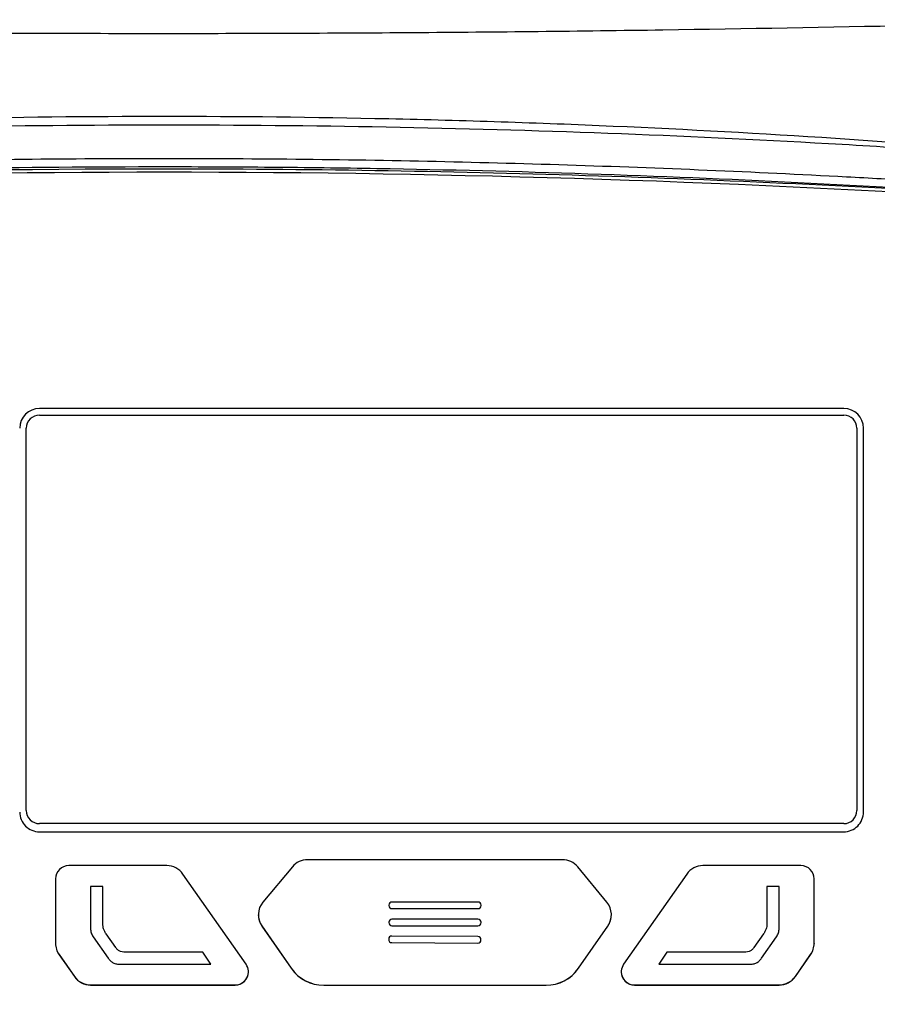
# Model space of a CAD drawing. Header units: millimetres. Extents: x -0.41 to 0.79, y -0.23 to 0.59.
# Tile 24 of 83: x 0.17 to 0.24, y 0.19 to 0.26. Entities that reach past the tile are written whole.
import ezdxf

# ---------------------------------------------------------------- set-up
doc = ezdxf.new("R2010")
doc.units = ezdxf.units.MM

msp = doc.modelspace()

# ---------------------------------------------------------------- linework, layer by layer
at = {"color": 7, "linetype": 'Continuous', "lineweight": 25}
for p, q in [((0.2343477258, 0.232324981), (0.1733477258, 0.2323249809)), ((0.1733477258, 0.2318266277), (0.2343477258, 0.2318266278)), ((0.1723477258, 0.2018311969), (0.1723477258, 0.23082678)), ((0.2353477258, 0.2308267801), (0.2353477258, 0.201831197)), ((0.2358477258, 0.2017089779), (0.2358477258, 0.2308252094)), ((0.1723477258, 0.2018311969), (0.1723477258, 0.2018296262)), ((0.2353477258, 0.201831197), (0.2353477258, 0.2018296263)), ((0.1733477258, 0.2008313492), (0.1733477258, 0.2008297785)), ((0.2343477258, 0.2008313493), (0.1733477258, 0.2008313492)), ((0.2343477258, 0.2008297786), (0.1733477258, 0.2008297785)), ((0.2343477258, 0.2008313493), (0.2343477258, 0.2008297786)), ((0.1733477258, 0.2002087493), (0.2343477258, 0.2002087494)), ((0.2130152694, 0.1980887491), (0.1936801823, 0.198088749)), ((0.1829991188, 0.1976402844), (0.1755661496, 0.1976402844)), ((0.1925291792, 0.1975506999), (0.190297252, 0.1948803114)), ((0.2163818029, 0.1948737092), (0.2141709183, 0.1975451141)), ((0.2311089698, 0.1976402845), (0.2236759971, 0.1976402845)), ((0.1745661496, 0.1966404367), (0.1745661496, 0.1917536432)), ((0.1890163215, 0.190166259), (0.1842276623, 0.1970010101)), ((0.2224474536, 0.1970010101), (0.2176587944, 0.1901662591)), ((0.2321089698, 0.1917536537), (0.2321089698, 0.1966404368)), ((0.1772274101, 0.196070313), (0.1772272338, 0.1928815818)), ((0.1781528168, 0.1960686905), (0.1772274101, 0.196070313)), ((0.1781526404, 0.1933883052), (0.1781528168, 0.1960686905)), ((0.1781526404, 0.1933881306), (0.1781528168, 0.1960685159)), ((0.1781528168, 0.1960686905), (0.1781528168, 0.1960685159)), ((0.2294477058, 0.1960703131), (0.2285222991, 0.1960686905)), ((0.2285222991, 0.1960686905), (0.2285225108, 0.1933883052)), ((0.2285222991, 0.1960686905), (0.2285222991, 0.196068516)), ((0.2285222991, 0.196068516), (0.2285225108, 0.1933881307)), ((0.2294478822, 0.1928815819), (0.2294477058, 0.1960703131)), ((0.1998426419, 0.1946409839), (0.1998426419, 0.1946209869)), ((0.1998426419, 0.1946209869), (0.1998426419, 0.1946208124)), ((0.2066026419, 0.1948809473), (0.2000826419, 0.1948809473)), ((0.2000826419, 0.1943810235), (0.2000826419, 0.194380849)), ((0.2000826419, 0.1943810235), (0.2066026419, 0.1943810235)), ((0.2000826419, 0.194380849), (0.2066026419, 0.194380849)), ((0.2066026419, 0.1943810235), (0.2066026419, 0.194380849)), ((0.2068426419, 0.1946209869), (0.2068426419, 0.1946409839)), ((0.2068426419, 0.1946209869), (0.2068426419, 0.1946208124)), ((0.1899482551, 0.1939185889), (0.1899482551, 0.1939098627)), ((0.2066026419, 0.1935811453), (0.2000826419, 0.1935811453)), ((0.216726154, 0.1939088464), (0.216726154, 0.1939175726)), ((0.1772272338, 0.1928815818), (0.1772272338, 0.1928814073)), ((0.1781526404, 0.1933883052), (0.1781526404, 0.1933881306)), ((0.1902167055, 0.1930623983), (0.1924434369, 0.1898604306)), ((0.1902167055, 0.1930623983), (0.1902167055, 0.1930536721)), ((0.1902167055, 0.1930536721), (0.1924434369, 0.1898517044)), ((0.1998426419, 0.1933411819), (0.1998426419, 0.1933211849)), ((0.1998426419, 0.1933211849), (0.1998426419, 0.1933210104)), ((0.2000826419, 0.1930812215), (0.2000826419, 0.193081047)), ((0.2000826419, 0.1930812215), (0.2066026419, 0.1930812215)), ((0.2000826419, 0.193081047), (0.2066026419, 0.193081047)), ((0.2066026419, 0.1930812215), (0.2066026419, 0.193081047)), ((0.2068426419, 0.1933211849), (0.2068426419, 0.1933411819)), ((0.2068426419, 0.1933211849), (0.2068426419, 0.1933210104)), ((0.214231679, 0.1898604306), (0.2164577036, 0.193061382)), ((0.214231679, 0.1898517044), (0.2164577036, 0.1930526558)), ((0.2164577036, 0.193061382), (0.2164577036, 0.1930526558)), ((0.2285225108, 0.1933883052), (0.2285225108, 0.1933881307)), ((0.2294478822, 0.1928815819), (0.2294478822, 0.1928814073)), ((0.177426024, 0.1922510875), (0.1785589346, 0.1906333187)), ((0.177426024, 0.1922510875), (0.177426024, 0.192250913)), ((0.177426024, 0.192250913), (0.1785589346, 0.1906331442)), ((0.1791360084, 0.1914271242), (0.1783976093, 0.1924792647)), ((0.1998346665, 0.1920414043), (0.1998346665, 0.1920412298)), ((0.1998347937, 0.1920628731), (0.199834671, 0.1920428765)), ((0.2065961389, 0.1922613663), (0.2000762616, 0.1923013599)), ((0.2068345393, 0.1919999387), (0.206834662, 0.1920199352)), ((0.2068345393, 0.1919997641), (0.206834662, 0.1920197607)), ((0.2068345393, 0.1919999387), (0.2068345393, 0.1919997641)), ((0.206834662, 0.1920199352), (0.206834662, 0.1920197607)), ((0.2068346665, 0.1920212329), (0.2068346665, 0.1920214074)), ((0.2282775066, 0.1924792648), (0.2275391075, 0.1914271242)), ((0.2281161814, 0.1906333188), (0.2292490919, 0.1922510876)), ((0.2281161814, 0.1906331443), (0.2292490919, 0.1922509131)), ((0.2292490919, 0.1922510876), (0.2292490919, 0.1922509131)), ((0.1745661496, 0.1917536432), (0.1745661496, 0.191744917)), ((0.2000731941, 0.1918014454), (0.2065930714, 0.1917614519)), ((0.2000731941, 0.1918014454), (0.2000731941, 0.1918012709)), ((0.2000731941, 0.1918012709), (0.2065930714, 0.1917612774)), ((0.2065930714, 0.1917614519), (0.2065930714, 0.1917612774)), ((0.2321089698, 0.1917536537), (0.2321089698, 0.1917449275)), ((0.1748355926, 0.1908960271), (0.1759936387, 0.189234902)), ((0.1748355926, 0.1908960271), (0.1748355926, 0.1908873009)), ((0.1748355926, 0.1908873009), (0.1759936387, 0.1892261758)), ((0.1785589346, 0.1906333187), (0.1785589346, 0.1906331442)), ((0.1857338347, 0.1910756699), (0.1799792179, 0.1910786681)), ((0.1863561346, 0.1901649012), (0.1857338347, 0.1910756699)), ((0.2209412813, 0.19107567), (0.2203189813, 0.1901649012)), ((0.2266958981, 0.1910786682), (0.2209412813, 0.19107567)), ((0.2281161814, 0.1906333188), (0.2281161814, 0.1906331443)), ((0.230681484, 0.1892349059), (0.2318395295, 0.1908960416)), ((0.230681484, 0.1892261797), (0.2318395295, 0.1908873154)), ((0.2318395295, 0.1908960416), (0.2318395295, 0.1908873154)), ((0.1794594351, 0.1901646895), (0.1863561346, 0.1901649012)), ((0.1794594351, 0.190164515), (0.1863561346, 0.1901647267)), ((0.1794594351, 0.1901646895), (0.1794594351, 0.190164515)), ((0.1863561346, 0.1901649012), (0.1863561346, 0.1901647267)), ((0.1924434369, 0.1898604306), (0.1924434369, 0.1898517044)), ((0.214231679, 0.1898604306), (0.214231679, 0.1898517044)), ((0.2203189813, 0.1901649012), (0.2203189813, 0.1901647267)), ((0.2203189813, 0.1901649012), (0.2272156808, 0.1901646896)), ((0.2203189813, 0.1901647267), (0.2272156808, 0.1901645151)), ((0.2272156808, 0.1901646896), (0.2272156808, 0.1901645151)), ((0.1759936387, 0.189234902), (0.1759936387, 0.1892261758)), ((0.1891972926, 0.189583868), (0.1891972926, 0.1895925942)), ((0.2174778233, 0.1895925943), (0.2174778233, 0.1895838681)), ((0.230681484, 0.1892349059), (0.230681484, 0.1892261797)), ((0.1772241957, 0.1885927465), (0.1881972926, 0.1885927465)), ((0.1772241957, 0.1885927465), (0.1772241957, 0.1885840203)), ((0.1772241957, 0.1885840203), (0.1881972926, 0.1885840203)), ((0.1881972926, 0.1885927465), (0.1881972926, 0.1885840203)), ((0.194906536, 0.1885732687), (0.2117685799, 0.1885732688)), ((0.194906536, 0.1885732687), (0.194906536, 0.1885645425)), ((0.194906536, 0.1885645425), (0.2117685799, 0.1885645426)), ((0.2117685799, 0.1885732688), (0.2117685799, 0.1885645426)), ((0.2184778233, 0.1885927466), (0.2184778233, 0.1885840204)), ((0.2184778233, 0.1885927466), (0.2294509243, 0.1885927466)), ((0.2184778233, 0.1885840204), (0.2294509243, 0.1885840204)), ((0.2294509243, 0.1885927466), (0.2294509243, 0.1885840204))]:
    msp.add_line(p, q, dxfattribs=at)
for centre, radius, start, end in [((0.1733476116, 0.2308250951), 0.0014998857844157, 89.9956368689, 179.9956362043), ((0.1733476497, 0.2308267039), 0.0009999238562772, 89.9956368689, 179.9956362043), ((0.23434784, 0.2308250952), 0.0014998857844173, 0.0043639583, 90.0043632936), ((0.2343478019, 0.230826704), 0.0009999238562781, 0.0043639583, 90.0043632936), ((0.1733476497, 0.201831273), 0.0009999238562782, 180.0043639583, 270.0043632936), ((0.1733476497, 0.2018297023), 0.0009999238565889, 180.0043639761, 270.0043632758), ((0.234347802, 0.2018312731), 0.0009999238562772, 269.9956368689, 359.9956362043), ((0.234347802, 0.2018297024), 0.0009999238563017, 269.9956368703, 359.9956362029), ((0.1936801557, 0.1965886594), 0.0015000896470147, 89.9989845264, 140.1095277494), ((0.2130152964, 0.1965886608), 0.0015000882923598, 39.6129435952, 90.0010311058), ((0.1755660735, 0.1966403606), 0.0009999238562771, 89.9956368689, 179.9956362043), ((0.182999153, 0.1961402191), 0.001500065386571, 35.0181342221, 90.0013062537), ((0.2236759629, 0.1961402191), 0.0015000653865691, 89.9986939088, 144.9818659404), ((0.2311090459, 0.1966403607), 0.0009999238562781, 0.0043639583, 90.0043632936), ((0.1914478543, 0.1939185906), 0.001499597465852, 140.1097337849, 214.8163650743), ((0.2000826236, 0.1946409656), 0.0002399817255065, 89.9956368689, 179.9956362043), ((0.2000826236, 0.1946210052), 0.0002399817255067, 180.0043639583, 270.0043632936), ((0.2000826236, 0.1946208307), 0.0002399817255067, 180.0043639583, 270.0043632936), ((0.2066026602, 0.1946409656), 0.0002399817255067, 0.0043639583, 90.0043632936), ((0.2066026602, 0.1946210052), 0.0002399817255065, 269.9956368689, 359.9956362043), ((0.2066026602, 0.1946208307), 0.0002399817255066, 269.995636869, 359.9956362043), ((0.2152265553, 0.1939175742), 0.0014995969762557, 325.1836267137, 39.6126922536), ((0.191447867, 0.1939098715), 0.001499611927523, 180.0003345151, 214.8163100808), ((0.2000826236, 0.1933411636), 0.0002399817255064, 89.9956368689, 179.9956362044), ((0.2066026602, 0.1933411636), 0.0002399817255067, 0.0043639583, 90.0043632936), ((0.215226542, 0.1939088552), 0.0014996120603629, 325.1836916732, 359.9996638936), ((0.2000826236, 0.1933212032), 0.0002399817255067, 180.0043639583, 270.0043632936), ((0.2000826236, 0.1933210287), 0.0002399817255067, 180.0043639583, 270.0043632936), ((0.2066026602, 0.1933212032), 0.0002399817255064, 269.9956368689, 359.9956362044), ((0.2066026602, 0.1933210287), 0.0002399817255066, 269.995636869, 359.9956362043), ((0.2000746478, 0.1920414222), 0.0002399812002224, 179.6527850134, 269.6529280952), ((0.2000746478, 0.1920412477), 0.0002399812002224, 179.6527850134, 269.6529280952), ((0.2000747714, 0.1920613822), 0.0002399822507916, 89.6442023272, 179.6440579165), ((0.2065945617, 0.1920014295), 0.0002399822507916, 269.6442023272, 359.6440579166), ((0.2065945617, 0.192001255), 0.0002399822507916, 269.6442023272, 359.6440579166), ((0.2065946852, 0.1920213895), 0.0002399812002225, 359.6527850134, 89.6529280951), ((0.1760657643, 0.1917536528), 0.0014996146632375, 180.0003662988, 214.8826412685), ((0.1760657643, 0.1917449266), 0.001499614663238, 180.0003662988, 214.8826412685), ((0.2306093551, 0.1917536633), 0.0014996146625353, 325.1175406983, 359.9996338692), ((0.2306093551, 0.1917449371), 0.0014996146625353, 325.1175406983, 359.9996338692), ((0.188197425, 0.1895925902), 0.0009998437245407, 269.9924142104, 35.0127307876), ((0.1949064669, 0.1915733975), 0.0030001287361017, 214.8175080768, 270.001319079), ((0.1949064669, 0.1915646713), 0.0030001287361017, 214.8175080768, 270.001319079), ((0.211768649, 0.1915733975), 0.003000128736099, 269.9986810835, 325.1824920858), ((0.211768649, 0.1915646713), 0.0030001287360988, 269.9986810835, 325.1824920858), ((0.218477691, 0.1895925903), 0.0009998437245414, 144.987269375, 270.0075859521), ((0.1772241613, 0.1900928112), 0.0015000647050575, 214.8838611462, 270.0013148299), ((0.1772241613, 0.190084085), 0.0015000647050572, 214.8838611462, 270.0013148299), ((0.1881973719, 0.189583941), 0.0009999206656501, 269.9954540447, 359.9958189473), ((0.218477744, 0.189583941), 0.0009999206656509, 180.0041810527, 270.0045461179), ((0.2294509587, 0.1900928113), 0.0015000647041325, 269.998685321, 325.1163207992), ((0.2294509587, 0.1900840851), 0.0015000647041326, 269.998685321, 325.1163207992)]:
    msp.add_arc(centre, radius, start, end, dxfattribs=at)
for points, knots in [([(0.258061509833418, 0.2618268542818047), (0.2457127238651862, 0.2614847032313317), (0.233240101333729, 0.2612166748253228), (0.2174923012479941, 0.2609905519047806), (0.2143359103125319, 0.2609507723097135), (0.2080241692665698, 0.2608825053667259), (0.2048667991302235, 0.2608539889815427), (0.1953901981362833, 0.2607854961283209), (0.1890664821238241, 0.2607625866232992), (0.1795719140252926, 0.2607628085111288), (0.1764055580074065, 0.2607686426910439), (0.1700698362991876, 0.2607918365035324), (0.166900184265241, 0.260809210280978), (0.1574184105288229, 0.2608782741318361), (0.1511228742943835, 0.2609469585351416), (0.1323121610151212, 0.2612177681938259), (0.1198727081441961, 0.2614849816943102), (0.1075339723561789, 0.2618268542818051)], [0, 0, 0, 0, 0.25, 0.25, 0.3125000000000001, 0.3125000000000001, 0.375, 0.375, 0.4999999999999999, 0.4999999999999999, 0.5624999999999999, 0.5624999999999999, 0.6249999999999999, 0.6249999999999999, 0.7499999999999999, 0.7499999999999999, 1, 1, 1, 1]), ([(0.2504774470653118, 0.2515146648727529), (0.2393590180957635, 0.2524987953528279), (0.2281522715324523, 0.2532388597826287), (0.2140354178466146, 0.2538581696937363), (0.2112066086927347, 0.2539667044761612), (0.2055380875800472, 0.2541529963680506), (0.2026964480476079, 0.2542307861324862), (0.1941712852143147, 0.254417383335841), (0.1884893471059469, 0.2544795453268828), (0.1771284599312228, 0.2544797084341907), (0.1714495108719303, 0.254417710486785), (0.160094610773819, 0.2541696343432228), (0.1544127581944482, 0.2539831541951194), (0.1374520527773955, 0.2532395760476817), (0.1262378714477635, 0.2524989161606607), (0.1151180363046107, 0.2515146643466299)], [0, 0, 0, 0, 0.25, 0.25, 0.3125, 0.3125, 0.375, 0.375, 0.5, 0.5, 0.625, 0.625, 0.75, 0.75, 1, 1, 1, 1]), ([(0.2498371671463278, 0.2513213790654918), (0.2496649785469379, 0.2513354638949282), (0.249491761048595, 0.2513471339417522), (0.2491464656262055, 0.2513731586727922), (0.2489737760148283, 0.2513860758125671), (0.2484555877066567, 0.2514245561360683), (0.2481099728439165, 0.2514498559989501), (0.2470727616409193, 0.2515249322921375), (0.2463807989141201, 0.2515739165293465), (0.244304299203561, 0.2517193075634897), (0.2429188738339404, 0.2518134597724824), (0.238758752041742, 0.2520860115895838), (0.2359804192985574, 0.2522550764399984), (0.2276306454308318, 0.2527240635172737), (0.2220504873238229, 0.2529854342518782), (0.2052745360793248, 0.2536139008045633), (0.1940335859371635, 0.25382500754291), (0.1771781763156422, 0.2538250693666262), (0.1715588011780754, 0.2537723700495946), (0.1603402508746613, 0.2535619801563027), (0.1547385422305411, 0.2534042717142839), (0.143550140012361, 0.2529851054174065), (0.1379651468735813, 0.252723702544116), (0.1296157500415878, 0.2522550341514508), (0.1268372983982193, 0.252086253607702), (0.1226770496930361, 0.2518132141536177), (0.1212916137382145, 0.2517185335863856), (0.1192155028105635, 0.251572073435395), (0.118523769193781, 0.2515225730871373), (0.1174864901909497, 0.251447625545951), (0.116967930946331, 0.251409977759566), (0.1164494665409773, 0.2513721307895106), (0.116103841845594, 0.2513468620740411), (0.1159308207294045, 0.251334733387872), (0.1157582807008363, 0.2513214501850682)], [0, 0, 0, 0, 0.0039062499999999, 0.0039062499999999, 0.0078124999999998, 0.0078124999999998, 0.0156249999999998, 0.0156249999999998, 0.0312499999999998, 0.0312499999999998, 0.0624999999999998, 0.0624999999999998, 0.1249999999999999, 0.1249999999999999, 0.2499999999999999, 0.2499999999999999, 0.4999999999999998, 0.4999999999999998, 0.6249999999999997, 0.6249999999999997, 0.7499999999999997, 0.7499999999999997, 0.8749999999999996, 0.8749999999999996, 0.9374999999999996, 0.9374999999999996, 0.9687499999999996, 0.9687499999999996, 0.9843749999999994, 0.9843749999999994, 0.9921874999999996, 0.9960937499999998, 0.9960937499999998, 1, 1, 1, 1]), ([(0.2521932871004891, 0.1484514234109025), (0.2522073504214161, 0.1488951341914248), (0.2521881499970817, 0.1493386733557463), (0.2521826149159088, 0.1502259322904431), (0.2521839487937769, 0.15066958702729), (0.2521827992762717, 0.1520005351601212), (0.2521821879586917, 0.152887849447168), (0.2521797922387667, 0.1555498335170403), (0.2521777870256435, 0.1573245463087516), (0.2521727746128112, 0.1626488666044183), (0.252169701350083, 0.1661984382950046), (0.2521604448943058, 0.1768469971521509), (0.2521541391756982, 0.1839461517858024), (0.2521333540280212, 0.2052417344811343), (0.2521198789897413, 0.2194334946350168), (0.2521063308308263, 0.2353857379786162), (0.252104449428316, 0.2371579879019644), (0.2521012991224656, 0.2398160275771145), (0.2521004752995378, 0.240701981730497), (0.2520993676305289, 0.24247377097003), (0.2520987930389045, 0.2433596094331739), (0.2520914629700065, 0.2446883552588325), (0.2520897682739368, 0.2451312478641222), (0.2520948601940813, 0.245795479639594), (0.2521014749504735, 0.2460176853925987), (0.2520742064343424, 0.2464574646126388), (0.2520351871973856, 0.2466744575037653), (0.2519016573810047, 0.2470992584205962), (0.2518113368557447, 0.2472993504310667), (0.2515892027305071, 0.2476778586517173), (0.2514555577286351, 0.2478576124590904), (0.2510092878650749, 0.248339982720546), (0.2506401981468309, 0.2485951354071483), (0.2500395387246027, 0.2488456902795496), (0.2498282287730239, 0.2489094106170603), (0.2493999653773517, 0.2489840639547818), (0.2491816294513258, 0.2489948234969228), (0.248529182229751, 0.2490349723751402), (0.2480941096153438, 0.2490629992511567), (0.2467885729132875, 0.2491509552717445), (0.2459176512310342, 0.2492125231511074), (0.2433022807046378, 0.249383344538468), (0.2415558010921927, 0.2494898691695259), (0.2380574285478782, 0.2496959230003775), (0.2363055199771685, 0.2497942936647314), (0.2310428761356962, 0.2500753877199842), (0.2275248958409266, 0.2502440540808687), (0.2169482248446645, 0.2506940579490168), (0.2098668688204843, 0.250921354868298), (0.1956751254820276, 0.25121906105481), (0.1885635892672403, 0.2512888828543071), (0.1743471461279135, 0.2512691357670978), (0.1672380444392, 0.2511767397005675), (0.1530534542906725, 0.2508393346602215), (0.1459780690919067, 0.2505961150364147), (0.1354129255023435, 0.2501193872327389), (0.1318994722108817, 0.249941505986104), (0.1266442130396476, 0.2496462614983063), (0.1248952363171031, 0.2495434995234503), (0.1214031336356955, 0.2493233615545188), (0.1196600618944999, 0.2492048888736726), (0.1174841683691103, 0.249062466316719), (0.1170491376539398, 0.2490342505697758), (0.1163968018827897, 0.248992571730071), (0.1161784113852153, 0.2489800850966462), (0.115753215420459, 0.2489043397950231), (0.1155459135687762, 0.2488438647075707), (0.1151425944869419, 0.248674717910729), (0.114950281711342, 0.2485677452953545), (0.1145955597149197, 0.2483165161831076), (0.1144298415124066, 0.248169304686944), (0.1141342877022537, 0.2478417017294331), (0.1140057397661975, 0.2476639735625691), (0.1137865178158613, 0.2472810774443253), (0.1136965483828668, 0.2470755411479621), (0.1135657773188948, 0.246656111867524), (0.1135232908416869, 0.2464385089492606), (0.1134990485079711, 0.2461053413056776), (0.113498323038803, 0.245993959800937), (0.113499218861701, 0.2457713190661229), (0.113499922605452, 0.2456600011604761), (0.1135016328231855, 0.2451033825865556), (0.1135004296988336, 0.2446580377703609), (0.1134962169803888, 0.2433219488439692), (0.1134961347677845, 0.2424311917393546), (0.1134928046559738, 0.2379770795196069), (0.1134883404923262, 0.2344128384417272), (0.113471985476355, 0.2165877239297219), (0.1134590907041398, 0.2023148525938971), (0.1134392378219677, 0.1809002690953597), (0.1134329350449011, 0.1737612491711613), (0.1134230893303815, 0.1630531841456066), (0.1134199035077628, 0.1594838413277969), (0.1134145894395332, 0.1541302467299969), (0.1134126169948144, 0.1523457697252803), (0.1134112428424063, 0.1501152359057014), (0.1134106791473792, 0.1496691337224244), (0.1134099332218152, 0.1489999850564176), (0.1134102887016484, 0.1487769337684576), (0.1134087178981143, 0.1483308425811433), (0.1134170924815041, 0.1481088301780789), (0.1134676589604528, 0.1476712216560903), (0.1135070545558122, 0.1474548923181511), (0.1136140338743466, 0.1470271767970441), (0.1136823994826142, 0.1468141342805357), (0.1139284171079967, 0.146198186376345), (0.1141432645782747, 0.1458168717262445), (0.114422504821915, 0.1454726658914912)], [0, 0, 0, 0, 0.0039062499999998, 0.0039062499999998, 0.0078124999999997, 0.0078124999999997, 0.0156249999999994, 0.0156249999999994, 0.0312499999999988, 0.0312499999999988, 0.0624999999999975, 0.0624999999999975, 0.124999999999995, 0.124999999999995, 0.2499999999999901, 0.2499999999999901, 0.2656249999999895, 0.2656249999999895, 0.2734374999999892, 0.2734374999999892, 0.2812499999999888, 0.2812499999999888, 0.2851562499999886, 0.2851562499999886, 0.2871093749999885, 0.2871093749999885, 0.2890624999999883, 0.2890624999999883, 0.2910156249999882, 0.2910156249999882, 0.2929687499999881, 0.2929687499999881, 0.2968749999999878, 0.2968749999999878, 0.2988281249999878, 0.2988281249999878, 0.3007812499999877, 0.3007812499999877, 0.3046874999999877, 0.3046874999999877, 0.3124999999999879, 0.3124999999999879, 0.3281249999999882, 0.3281249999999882, 0.3437499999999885, 0.3437499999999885, 0.3749999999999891, 0.3749999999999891, 0.4374999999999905, 0.4374999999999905, 0.4999999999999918, 0.4999999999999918, 0.5624999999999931, 0.5624999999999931, 0.6249999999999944, 0.6249999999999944, 0.6562499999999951, 0.6562499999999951, 0.6718749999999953, 0.6718749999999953, 0.6874999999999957, 0.6874999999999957, 0.6914062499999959, 0.6914062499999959, 0.6933593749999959, 0.6933593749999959, 0.6953124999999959, 0.6953124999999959, 0.697265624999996, 0.697265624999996, 0.699218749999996, 0.699218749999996, 0.701171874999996, 0.701171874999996, 0.703124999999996, 0.703124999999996, 0.7050781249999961, 0.7050781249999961, 0.706054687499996, 0.706054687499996, 0.707031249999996, 0.707031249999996, 0.7109374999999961, 0.7109374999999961, 0.7187499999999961, 0.7187499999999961, 0.7499999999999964, 0.7499999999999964, 0.8749999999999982, 0.8749999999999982, 0.9374999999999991, 0.9374999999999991, 0.9687499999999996, 0.9687499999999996, 0.9843749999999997, 0.9843749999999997, 0.9882812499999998, 0.9882812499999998, 0.9902343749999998, 0.9902343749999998, 0.9921874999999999, 0.9921874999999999, 0.9941406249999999, 0.9941406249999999, 0.9960937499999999, 0.9960937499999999, 1, 1, 1, 1]), ([(0.1189072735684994, 0.2485617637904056), (0.1294326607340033, 0.249260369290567), (0.1400384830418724, 0.2497907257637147), (0.1560667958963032, 0.2503234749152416), (0.1614194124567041, 0.250456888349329), (0.1721329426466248, 0.2506345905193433), (0.1774956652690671, 0.250678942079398), (0.1855487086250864, 0.2506783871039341), (0.1882340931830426, 0.2506670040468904), (0.1935945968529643, 0.2506219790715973), (0.196271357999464, 0.2505883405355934), (0.2042912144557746, 0.2504542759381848), (0.209623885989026, 0.2503207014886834), (0.2255802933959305, 0.2497891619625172), (0.2361625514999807, 0.2492603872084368), (0.246688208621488, 0.2485617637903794)], [0, 0, 0, 0, 0.25, 0.25, 0.375, 0.375, 0.5, 0.5, 0.5625, 0.5625, 0.625, 0.625, 0.75, 0.75, 1, 1, 1, 1]), ([(0.1189072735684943, 0.2485092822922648), (0.1401800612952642, 0.2498493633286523), (0.1614899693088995, 0.2505197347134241), (0.1934611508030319, 0.2505195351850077), (0.2041151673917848, 0.250351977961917), (0.2254099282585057, 0.2496818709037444), (0.236051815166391, 0.2491793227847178), (0.246688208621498, 0.2485092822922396)], [0, 0, 0, 0, 0.5, 0.5, 0.75, 0.75, 1, 1, 1, 1]), ([(0.1718477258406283, 0.2017089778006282), (0.1718477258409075, 0.2015120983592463), (0.1718868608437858, 0.2013160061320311), (0.1720370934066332, 0.2009533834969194), (0.1721484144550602, 0.2007867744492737), (0.1724261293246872, 0.2005091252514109), (0.1725925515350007, 0.2003979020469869), (0.1729560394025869, 0.2002475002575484), (0.173150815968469, 0.2002087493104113), (0.1733477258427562, 0.2002087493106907)], [0, 0, 0, 0, 0.25, 0.25, 0.5, 0.5, 0.75, 0.75, 1, 1, 1, 1]), ([(0.2343477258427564, 0.2002087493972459), (0.2345446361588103, 0.2002087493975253), (0.2347407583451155, 0.2002479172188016), (0.235103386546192, 0.2003982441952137), (0.2352699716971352, 0.2005096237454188), (0.2355475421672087, 0.2007874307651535), (0.2356587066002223, 0.2009538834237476), (0.2358090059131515, 0.201317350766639), (0.2358477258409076, 0.2015120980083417), (0.2358477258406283, 0.2017089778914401)], [0, 0, 0, 0, 0.25, 0.25, 0.5, 0.5, 0.75, 0.75, 1, 1, 1, 1]), ([(0.1772272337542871, 0.1928815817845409), (0.1772272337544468, 0.1927690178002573), (0.1772435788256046, 0.1926588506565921), (0.1773110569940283, 0.1924443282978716), (0.1773615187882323, 0.192343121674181), (0.1774260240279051, 0.192251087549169)], [0, 0, 0, 0, 0.5, 0.5, 1, 1, 1, 1]), ([(0.1772272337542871, 0.1928814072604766), (0.1772272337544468, 0.1927688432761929), (0.1772435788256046, 0.1926586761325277), (0.1773110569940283, 0.1924441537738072), (0.1773615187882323, 0.1923429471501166), (0.1774260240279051, 0.1922509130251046)], [0, 0, 0, 0, 0.5, 0.5, 1, 1, 1, 1]), ([(0.1783976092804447, 0.1924792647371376), (0.1783512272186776, 0.1925453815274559), (0.1783083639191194, 0.1926136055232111), (0.1782364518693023, 0.1927583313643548), (0.1782096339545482, 0.1928336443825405), (0.1781539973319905, 0.1930646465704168), (0.178152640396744, 0.1932274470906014), (0.1781526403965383, 0.1933883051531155)], [0, 0, 0, 0, 0.25, 0.25, 0.5, 0.5, 1, 1, 1, 1]), ([(0.2285225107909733, 0.1933883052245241), (0.2285225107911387, 0.1932274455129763), (0.2285211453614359, 0.1930646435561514), (0.2284654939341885, 0.1928336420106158), (0.2284386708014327, 0.1927583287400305), (0.2283667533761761, 0.1926136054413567), (0.2283238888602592, 0.1925453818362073), (0.2282775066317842, 0.1924792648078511)], [0, 0, 0, 0, 0.5, 0.5, 0.75, 0.75, 1, 1, 1, 1]), ([(0.2292490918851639, 0.1922510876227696), (0.2293135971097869, 0.1923431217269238), (0.2293640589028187, 0.1924443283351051), (0.2294315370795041, 0.1926588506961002), (0.2294478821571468, 0.1927690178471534), (0.2294478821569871, 0.1928815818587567)], [0, 0, 0, 0, 0.5, 0.5, 1, 1, 1, 1]), ([(0.2292490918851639, 0.1922509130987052), (0.2293135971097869, 0.1923429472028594), (0.2293640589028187, 0.1924441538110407), (0.2294315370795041, 0.1926586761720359), (0.2294478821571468, 0.192768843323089), (0.2294478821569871, 0.1928814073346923)], [0, 0, 0, 0, 0.5, 0.5, 1, 1, 1, 1]), ([(0.1799792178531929, 0.1910786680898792), (0.1798984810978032, 0.191078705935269), (0.1798177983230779, 0.1910794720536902), (0.1796571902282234, 0.1910914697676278), (0.179575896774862, 0.1911023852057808), (0.1794233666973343, 0.1911516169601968), (0.1793518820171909, 0.1911936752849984), (0.1792320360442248, 0.1912988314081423), (0.1791822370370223, 0.191361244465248), (0.1791360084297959, 0.191427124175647)], [0, 0, 0, 0, 0.25, 0.25, 0.5, 0.5, 0.75, 0.75, 1, 1, 1, 1]), ([(0.2275391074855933, 0.1914271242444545), (0.2274928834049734, 0.191361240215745), (0.2274430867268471, 0.1912988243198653), (0.2273232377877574, 0.1911936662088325), (0.2272517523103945, 0.1911516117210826), (0.2270992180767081, 0.1911023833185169), (0.2270179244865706, 0.1910914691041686), (0.226857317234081, 0.1910794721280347), (0.2267766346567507, 0.1910787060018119), (0.2266958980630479, 0.1910786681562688)], [0, 0, 0, 0, 0.25, 0.25, 0.5, 0.5, 0.75, 0.75, 1, 1, 1, 1]), ([(0.178558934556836, 0.190633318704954), (0.1786100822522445, 0.1905602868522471), (0.1786642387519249, 0.1904899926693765), (0.1787883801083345, 0.1903638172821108), (0.1788605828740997, 0.1903080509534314), (0.1790181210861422, 0.1902267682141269), (0.1791051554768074, 0.1902001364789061), (0.1792807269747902, 0.1901696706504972), (0.1793697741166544, 0.1901646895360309), (0.179459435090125, 0.1901646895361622)], [0, 0, 0, 0, 0.25, 0.25, 0.5, 0.5, 0.75, 0.75, 1, 1, 1, 1]), ([(0.178558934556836, 0.1906331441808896), (0.1786100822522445, 0.1905601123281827), (0.1786642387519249, 0.1904898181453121), (0.1787883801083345, 0.1903636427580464), (0.1788605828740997, 0.190307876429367), (0.1790181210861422, 0.1902265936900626), (0.1791051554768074, 0.1901999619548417), (0.1792807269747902, 0.1901694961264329), (0.1793697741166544, 0.1901645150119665), (0.179459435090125, 0.1901645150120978)], [0, 0, 0, 0, 0.25, 0.25, 0.5, 0.5, 0.75, 0.75, 1, 1, 1, 1]), ([(0.227215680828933, 0.1901646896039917), (0.2273053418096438, 0.190164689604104), (0.2273943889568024, 0.1901696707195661), (0.227569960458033, 0.1902001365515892), (0.227656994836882, 0.1902267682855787), (0.2278145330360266, 0.1903080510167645), (0.2278867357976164, 0.1903638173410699), (0.2280108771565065, 0.1904899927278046), (0.2280650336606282, 0.1905602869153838), (0.2281161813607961, 0.1906333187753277)], [0, 0, 0, 0, 0.25, 0.25, 0.5, 0.5, 0.75, 0.75, 1, 1, 1, 1]), ([(0.227215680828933, 0.1901645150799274), (0.2273053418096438, 0.1901645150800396), (0.2273943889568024, 0.1901694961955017), (0.227569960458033, 0.1901999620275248), (0.227656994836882, 0.1902265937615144), (0.2278145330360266, 0.1903078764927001), (0.2278867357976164, 0.1903636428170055), (0.2280108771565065, 0.1904898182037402), (0.2280650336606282, 0.1905601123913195), (0.2281161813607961, 0.1906331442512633)], [0, 0, 0, 0, 0.25, 0.25, 0.5, 0.5, 0.75, 0.75, 1, 1, 1, 1])]:
    msp.add_open_spline(points, degree=3, knots=knots, dxfattribs=at)
msp.add_open_spline([(0.2491704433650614, 0.2480808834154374), (0.2050165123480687, 0.2509713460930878), (0.1605789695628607, 0.2509713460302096), (0.1164250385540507, 0.2480808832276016)], degree=3, dxfattribs=at)

doc.saveas('drawing.dxf')
